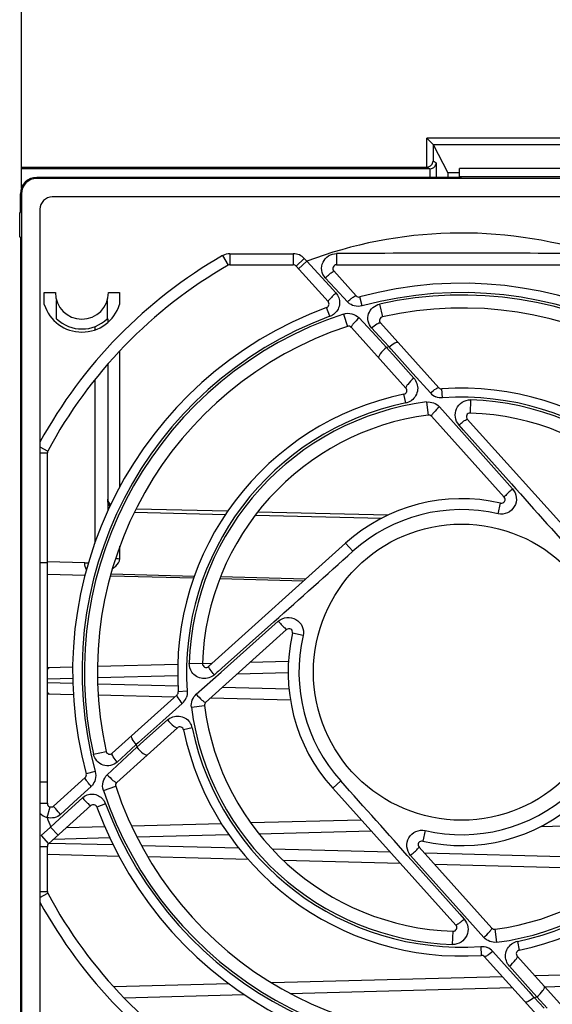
# Model space of a CAD drawing. Header units: inches. Extents: x 0 to 82.7, y 0 to 58.5.
# Tile 86 of 91: x 33.2 to 34.9, y 45.6 to 48.7. Entities that reach past the tile are written whole.
import ezdxf

# ---------------------------------------------------------------- set-up
doc = ezdxf.new("R2010")
doc.units = ezdxf.units.IN
doc.header["$LTSCALE"] = 4.547244
doc.header["$MEASUREMENT"] = 0
doc.layers.get('0').update_dxf_attribs({"linetype": 'CONTINUOUS'})

msp = doc.modelspace()

# ---------------------------------------------------------------- linework, layer by layer
at = {"color": 7, "linetype": 'CONTINUOUS'}
for p, q in [((33.1685, 48.1556), (33.1685, 50.7519)), ((34.4611, 48.2221), (34.4613, 48.3141)), ((35.2711, 48.3141), (34.4613, 48.3141)), ((34.4614, 48.3141), (34.481, 48.2945)), ((34.481, 48.2945), (35.2711, 48.2946)), ((34.481, 48.2945), (34.481, 48.2413)), ((34.481, 48.2945), (34.5285, 48.2038)), ((34.4914, 48.2361), (34.481, 48.2413)), ((33.1685, 48.2221), (34.4609, 48.2221)), ((34.4712, 48.2169), (33.1685, 48.2169)), ((34.4609, 48.2221), (34.4712, 48.2169)), ((34.4712, 48.2169), (34.4712, 48.189)), ((34.4914, 48.2361), (34.4914, 48.189)), ((34.5654, 48.1912), (34.5654, 48.2177)), ((35.1953, 48.2177), (34.5654, 48.2177)), ((33.2178, 48.1895), (33.2178, 48.1861)), ((34.5721, 48.189), (33.2178, 48.1895)), ((36.5154, 48.1861), (33.2178, 48.1861)), ((33.9816, 48.189), (33.9816, 48.1895)), ((34.5285, 48.2038), (34.5285, 48.189)), ((34.5654, 48.2038), (34.5285, 48.2038)), ((35.1953, 48.1912), (34.5654, 48.1912)), ((34.5721, 48.189), (34.5721, 48.1895)), ((33.1651, 48.0778), (33.1651, 48.1369)), ((33.1651, 48.1369), (33.1686, 48.1369)), ((33.1686, 48.1369), (33.1686, 45.0857)), ((36.5036, 48.127), (33.267, 48.127)), ((33.2276, 48.0877), (33.2276, 45.1349)), ((33.1631, 47.9991), (33.1631, 48.0778)), ((33.1631, 48.0778), (33.1651, 48.0778)), ((33.1651, 47.9991), (33.1631, 47.9991)), ((33.1651, 47.9991), (33.1651, 45.2235)), ((33.8099, 47.9397), (33.8276, 47.9089)), ((33.8335, 47.9459), (33.8335, 47.9105)), ((33.8335, 47.9459), (34.0355, 47.9459)), ((34.0355, 47.9459), (34.0355, 47.9105)), ((34.0706, 47.9303), (34.0443, 47.9066)), ((34.0706, 47.9303), (34.0782, 47.9219)), ((34.1732, 47.9461), (34.1732, 47.9105)), ((33.8335, 47.9105), (34.0355, 47.9105)), ((34.0443, 47.9066), (34.1463, 47.7933)), ((34.0782, 47.9219), (34.0518, 47.8982)), ((34.0782, 47.9219), (34.1504, 47.8434)), ((34.1732, 47.9105), (35.3108, 47.9105)), ((34.1685, 47.8353), (34.1375, 47.869)), ((34.2357, 47.8117), (34.1645, 47.8908)), ((34.1504, 47.8434), (34.1714, 47.8206)), ((34.2079, 47.7926), (34.1685, 47.8353)), ((33.2414, 47.7838), (33.2414, 47.8219)), ((33.2414, 47.8219), (33.2768, 47.8219)), ((33.4461, 47.8219), (33.4816, 47.8219)), ((33.4816, 47.8219), (33.4816, 47.7838)), ((34.2553, 47.7794), (34.2475, 47.8082)), ((33.2808, 47.7384), (33.2808, 47.7964)), ((33.4422, 47.7964), (33.4422, 47.7384)), ((34.152, 47.7464), (34.1416, 47.7743)), ((34.3105, 47.7852), (34.3195, 47.7449)), ((33.4441, 47.7384), (33.4441, 47.7269)), ((34.1951, 47.7534), (34.208, 47.7142)), ((34.245, 47.7409), (34.2992, 47.6825)), ((33.4027, 47.7134), (33.4027, 47.7029)), ((34.2202, 47.7115), (34.2205, 47.7109)), ((34.2205, 47.7109), (34.3947, 47.5174)), ((34.3091, 47.6834), (34.285, 47.7094)), ((34.3125, 47.7259), (34.3133, 47.7255)), ((34.4997, 47.5185), (34.3133, 47.7255)), ((34.2992, 47.6825), (34.3323, 47.6469)), ((34.3412, 47.6489), (34.3091, 47.6834)), ((34.3323, 47.6469), (34.341, 47.6372)), ((34.3469, 47.6425), (34.3412, 47.6489)), ((34.357, 47.6313), (34.3469, 47.6425)), ((33.4825, 47.2035), (33.4825, 47.6364)), ((34.341, 47.6372), (34.3526, 47.6242)), ((34.3526, 47.6242), (34.4197, 47.5491)), ((34.417, 47.5641), (34.357, 47.6313)), ((33.4441, 47.594), (33.4441, 47.126)), ((34.4725, 47.5019), (34.417, 47.5641)), ((33.4027, 47.5443), (33.4027, 47.0232)), ((34.3941, 47.4699), (34.3883, 47.4979)), ((34.5113, 47.4861), (34.5093, 47.5146)), ((34.4601, 47.4729), (34.4655, 47.4312)), ((34.5016, 47.4574), (34.5727, 47.3777)), ((34.6008, 47.4797), (34.5994, 47.4376)), ((34.4758, 47.4273), (34.7077, 47.1698)), ((34.5781, 47.3835), (34.5639, 47.3995)), ((34.5903, 47.4179), (34.9832, 46.9815)), ((34.5727, 47.3777), (34.7346, 47.1957)), ((34.7311, 47.2117), (34.5781, 47.3835)), ((33.2276, 47.3298), (33.2526, 47.3164)), ((33.2276, 47.3108), (33.2512, 47.3108)), ((33.2512, 46.1929), (33.2512, 47.3108)), ((34.6885, 47.1166), (34.6963, 47.1504)), ((33.5289, 47.1216), (33.8195, 47.1145)), ((33.826, 47.1244), (33.534, 47.1314)), ((33.9145, 47.1122), (34.3178, 47.1025)), ((34.3373, 47.112), (33.9221, 47.122)), ((33.4825, 46.9727), (33.4825, 47.0128)), ((34.2019, 47.0224), (33.7655, 46.6294)), ((34.2251, 46.9967), (34.2019, 47.0224)), ((33.2276, 46.9607), (33.2512, 46.9607)), ((33.3709, 46.9595), (33.2513, 46.9627)), ((33.2512, 46.9241), (33.3715, 46.9209)), ((33.4522, 46.9188), (33.7182, 46.9119)), ((33.72, 46.9169), (33.4536, 46.9239)), ((33.8011, 46.9097), (34.069, 46.9027)), ((34.0745, 46.9077), (33.8031, 46.9148)), ((33.8051, 46.6113), (33.9877, 46.7738)), ((33.9737, 46.7721), (33.8179, 46.6333)), ((34.0136, 46.7469), (33.756, 46.515)), ((34.0668, 46.7277), (34.033, 46.7354)), ((33.667, 46.6361), (33.4111, 46.6294)), ((33.7037, 46.64), (33.7458, 46.6386)), ((33.7745, 46.639), (33.7458, 46.6382)), ((34.02, 46.6454), (33.8973, 46.6422)), ((33.3322, 46.6274), (33.2512, 46.6253)), ((33.726, 46.5408), (33.8051, 46.6113)), ((33.79, 46.6085), (33.7839, 46.603)), ((33.7931, 46.6113), (33.79, 46.6085)), ((33.7959, 46.6138), (33.7931, 46.6113)), ((33.8179, 46.6333), (33.7959, 46.6138)), ((33.8571, 46.606), (34.019, 46.6102)), ((33.2512, 46.5901), (33.3324, 46.5923)), ((33.3327, 46.5752), (33.2512, 46.5773)), ((33.4111, 46.5943), (33.6668, 46.601)), ((33.6692, 46.5664), (33.4115, 46.5731)), ((33.2512, 46.5422), (33.3343, 46.54)), ((33.6973, 46.5504), (33.6688, 46.5485)), ((34.0216, 46.5571), (33.8091, 46.5627)), ((33.6568, 46.5316), (33.4133, 46.5379)), ((33.6649, 46.5389), (33.4579, 46.3525)), ((33.6815, 46.5117), (33.6191, 46.456)), ((34.0263, 46.5219), (33.7712, 46.5286)), ((33.7105, 46.4992), (33.7522, 46.5047)), ((33.6191, 46.456), (33.5521, 46.3961)), ((33.5592, 46.3918), (33.6343, 46.4589)), ((33.4725, 46.2597), (33.666, 46.4339)), ((33.7134, 46.4333), (33.6854, 46.4275)), ((33.5409, 46.3861), (33.5345, 46.3804)), ((33.5521, 46.3961), (33.5409, 46.3861)), ((33.5462, 46.3802), (33.5592, 46.3918)), ((33.3982, 46.3497), (33.4385, 46.3587)), ((33.5345, 46.3804), (33.5014, 46.3496)), ((33.506, 46.3431), (33.5365, 46.3715)), ((33.5365, 46.3715), (33.5462, 46.3802)), ((33.4424, 46.2842), (33.506, 46.3431)), ((33.4575, 46.3517), (33.4579, 46.3525)), ((33.5014, 46.3496), (33.474, 46.3242)), ((33.4039, 46.2945), (33.3752, 46.2867)), ((33.2276, 46.2618), (33.2512, 46.2618)), ((33.3717, 46.2748), (33.271, 46.1841)), ((33.4719, 46.2594), (33.4725, 46.2597)), ((34.1867, 46.2643), (34.161, 46.2411)), ((33.3907, 46.2471), (33.3471, 46.2068)), ((33.43, 46.2343), (33.4692, 46.2472)), ((34.161, 46.2411), (34.554, 45.8047)), ((33.3471, 46.2068), (33.2934, 46.1574)), ((33.3174, 46.1687), (33.3628, 46.2106)), ((33.2276, 46.1929), (33.2512, 46.1929)), ((33.2506, 46.1474), (33.2599, 46.1815)), ((33.2551, 46.064), (33.3901, 46.1855)), ((33.2615, 46.1174), (33.3174, 46.1687)), ((33.437, 46.1911), (33.4091, 46.1808)), ((34.2523, 46.1397), (33.8998, 46.1304)), ((33.2314, 46.0903), (33.2615, 46.1174)), ((33.2615, 46.1174), (33.2852, 46.091)), ((33.4344, 46.1182), (33.3119, 46.115)), ((33.8064, 46.128), (33.5198, 46.1205)), ((33.9258, 46.096), (34.2832, 46.1053)), ((34.4557, 46.1059), (34.448, 46.0722)), ((34.8253, 46.1195), (35.2447, 46.1305)), ((33.2314, 46.0903), (33.2551, 46.064)), ((33.2717, 46.0789), (33.4499, 46.0835)), ((33.5367, 46.0858), (33.8293, 46.0935)), ((33.2276, 46.0552), (33.2512, 46.0552)), ((33.2512, 45.9117), (33.2512, 46.0552)), ((33.4615, 46.06), (33.2584, 46.0653)), ((33.8622, 46.0495), (33.5511, 46.0577)), ((34.3449, 46.0369), (33.9683, 46.0467)), ((34.4365, 46.0528), (34.6684, 45.7952)), ((33.2512, 46.0304), (33.4799, 46.0244)), ((33.2559, 46.0306), (33.2575, 46.0302)), ((33.8922, 46.0136), (33.5715, 46.022)), ((34.3773, 46.0009), (34.0043, 46.0107)), ((34.5715, 45.8449), (34.4096, 46.0269)), ((34.4131, 46.0109), (34.5661, 45.8391)), ((35.1457, 46.0159), (34.4534, 46.034)), ((35.1078, 45.9818), (34.4858, 45.9981)), ((33.2276, 45.9117), (33.2512, 45.9117)), ((33.2276, 45.8928), (33.2526, 45.9062)), ((34.5661, 45.8391), (34.5803, 45.823)), ((34.6426, 45.7652), (34.5715, 45.8449)), ((34.6841, 45.7496), (34.6787, 45.7914)), ((34.5434, 45.7428), (34.5448, 45.785)), ((34.6329, 45.7365), (34.6349, 45.708)), ((34.7501, 45.7526), (34.7559, 45.7246)), ((34.6445, 45.7041), (34.8309, 45.4971)), ((34.6717, 45.7207), (34.7272, 45.6585)), ((34.9237, 45.5117), (34.7495, 45.7051)), ((34.7916, 45.5984), (34.7245, 45.6735)), ((34.7025, 45.6396), (33.9667, 45.6204)), ((34.7272, 45.6585), (34.7872, 45.5913)), ((35.2285, 45.6534), (34.8061, 45.6424)), ((33.8311, 45.6168), (33.4631, 45.6072)), ((34.0252, 45.5868), (34.7334, 45.6053)), ((34.837, 45.608), (35.172, 45.6168)), ((33.4951, 45.5729), (33.8791, 45.583)), ((34.7872, 45.5913), (34.7973, 45.5801)), ((34.8032, 45.5854), (34.7916, 45.5984)), ((34.7973, 45.5801), (34.803, 45.5737)), ((34.803, 45.5737), (34.8351, 45.5392)), ((34.8119, 45.5757), (34.8032, 45.5854)), ((34.845, 45.5401), (34.8119, 45.5757))]:
    msp.add_line(p, q, dxfattribs=at)
msp.add_circle((34.5721, 46.6113), 0.4724, dxfattribs=at)
for centre, radius, start, end in [((33.2178, 48.1369), 0.0526, 90, 180), ((33.2178, 48.1369), 0.0492, 90, 180), ((33.267, 48.0877), 0.0394, 90, 180), ((34.5721, 46.6113), 1.4006, 72.3481, 110.6497), ((34.5721, 46.6113), 1.5315, 119.8451, 151.3891), ((33.8335, 47.8987), 0.0472, 90, 119.8451), ((34.0355, 47.8987), 0.0472, 42, 90), ((34.5721, -2.6992), 50.6469, 89.51953, 90.45129), ((34.5721, 46.6113), 1.4961, 119.8451, 151.8801), ((33.8335, 47.8987), 0.0118, 90, 119.8451), ((34.0355, 47.8987), 0.0118, 42, 90), ((34.1732, 47.8987), 0.0118, 90.0018, 221.999), ((34.5721, 46.6113), 1.2402, 20.312, 105.1721), ((33.3615, 47.8219), 0.0846, 180, 360), ((34.2444, 47.8196), 0.0118, 222.0018, 285.1726), ((34.5721, 46.6113), 1.2104, 20.312, 105.1721), ((34.5721, 46.6113), 1.2027, 18.2681, 102.5609), ((33.3615, 47.8219), 0.126, 197.6124, 342.3876), ((34.5721, 46.6113), 1.2402, 110.312, 195.1721), ((34.1375, 47.7854), 0.0118, 290.315, 42.0009), ((34.2411, 47.8233), 0.0452, 222.741, 228.1826), ((34.5721, 46.6113), 1.1614, 18.2682, 102.5609), ((33.3615, 47.8219), 0.1161, 225.9795, 314.0205), ((34.5721, 46.6113), 1.2103, 110.312, 195.1721), ((34.5721, 46.6113), 1.2027, 108.2681, 192.5609), ((34.1348, 47.7926), 0.0493, 290.3441, 305.769), ((34.1352, 47.7919), 0.0485, 305.8067, 310.971), ((34.3221, 47.7334), 0.0118, 102.5632, 222.0007), ((34.5721, 46.6113), 1.1614, 108.2682, 192.5609), ((34.2117, 47.7029), 0.0118, 42.0026, 108.2713), ((34.5721, 46.6113), 1.063, 102.5463, 103.0372), ((34.3859, 47.5095), 0.0118, 281.7129, 41.9983), ((34.5085, 47.5264), 0.0118, 222.0008, 273.9725), ((34.5721, 46.6113), 0.9055, 11.7107, 93.9787), ((34.5721, 46.6113), 0.9055, 101.7107, 183.9787), ((34.5082, 47.5337), 0.0477, 221.7582, 247.913), ((34.5721, 46.6113), 0.8769, 11.7107, 93.9787), ((34.5721, 46.6113), 0.8769, 101.7107, 183.9787), ((34.5721, 46.6113), 0.8689, 97.4088, 178.1064), ((34.3844, 47.5164), 0.0474, 281.7845, 306.0574), ((34.5721, 46.6113), 0.8689, 7.4088, 88.1064), ((34.5721, 46.6113), 0.8268, 97.4087, 178.1064), ((34.467, 47.4194), 0.0118, 42.0011, 97.4039), ((34.599, 47.4258), 0.0118, 88.1064, 221.9989), ((34.5721, 46.6113), 0.8268, 7.4088, 88.1064), ((33.263, 47.3108), 0.0118, 151.8801, 180), ((77.3098, 85.0226), 56.9439, 221.60587, 221.94774), ((34.6989, 47.1619), 0.0118, 257.0339, 42.002), ((33.474, 47.167), 0.0299, 180.034, 188.5174), ((34.5721, 46.6113), 0.5532, 77.0314, 132), ((34.5721, 46.6113), 0.5186, 77.0314, 132), ((-3.5761, 89.0551), 56.5495, 311.607, 311.94852), ((33.3721, 47.0079), 0.0483, 268.5509, 282.3163), ((33.4836, 47.014), 0.0413, 249.7559, 268.497), ((34.0215, 46.7381), 0.0118, 347.0341, 132.002), ((34.5721, 46.6113), 0.5532, 167.0314, 222), ((34.5721, 46.6113), 0.5186, 167.0314, 222), ((34.5721, 46.6113), 0.8769, 281.7107, 3.9787), ((34.5721, 46.6113), 0.9055, 281.7107, 3.9787), ((33.7576, 46.6382), 0.0118, 178.1069, 312.0018), ((34.5721, 46.6113), 0.8268, 277.4087, 358.1064), ((34.5721, 46.6113), 0.8689, 277.4088, 358.1064), ((33.657, 46.5476), 0.0118, 312.0008, 3.9725), ((33.6497, 46.5474), 0.0477, 311.7582, 337.913), ((33.7639, 46.5062), 0.0118, 132.0011, 187.4088), ((34.5721, 46.6113), 0.8689, 187.4088, 268.1064), ((34.5721, 46.6113), 0.8268, 187.4088, 268.1064), ((33.667, 46.4236), 0.0474, 11.7845, 36.0574), ((33.6739, 46.4251), 0.0118, 11.7129, 131.9983), ((34.5721, 46.6113), 0.9055, 191.7107, 273.9787), ((34.5721, 46.6113), 0.8769, 191.7107, 273.9787), ((33.45, 46.3613), 0.0118, 192.5634, 312.0007), ((34.5721, 46.6113), 1.063, 192.5463, 193.0371), ((33.3638, 46.2836), 0.0118, 312.0018, 15.1726), ((33.4804, 46.2509), 0.0118, 132.0026, 198.2713), ((-8.1656, 8.2), 56.9439, 41.60587, 41.94774), ((33.3601, 46.2802), 0.0452, 312.741, 318.1826), ((34.5721, 46.6113), 1.2027, 198.2681, 282.5609), ((34.5721, 46.6113), 1.1614, 198.2682, 282.5609), ((33.3914, 46.1744), 0.0485, 35.8067, 40.971), ((33.3908, 46.174), 0.0493, 20.3441, 35.769), ((34.5721, 46.6113), 0.5532, 257.0314, 312), ((34.5721, 46.6113), 0.5186, 257.0314, 312), ((33.263, 46.1929), 0.0118, 180, 312), ((33.398, 46.1767), 0.0118, 20.315, 132.0009), ((34.5721, 46.6113), 1.2402, 200.312, 285.1721), ((34.5721, 46.6113), 1.2104, 200.312, 285.1721), ((33.263, 46.1929), 0.0472, 221.4096, 254.6963), ((34.5721, 46.6113), 1.4006, 199.3438, 200.6497), ((34.4453, 46.0607), 0.0118, 77.0339, 222.002), ((33.263, 46.0552), 0.0118, 132, 180), ((33.263, 45.9117), 0.0118, 180, 208.1199), ((34.5721, 46.6113), 1.4961, 208.1199, 240.1549), ((34.5721, 46.6113), 1.5315, 208.6109, 240.1549), ((34.5452, 45.7968), 0.0118, 268.1064, 41.9989), ((34.6772, 45.8031), 0.0118, 222.0011, 277.4039), ((34.636, 45.6889), 0.0477, 41.7582, 67.913), ((34.7598, 45.7062), 0.0474, 101.7845, 126.0574), ((34.6358, 45.6962), 0.0118, 42.0008, 93.9725), ((34.7583, 45.7131), 0.0118, 101.7129, 221.9983), ((34.5721, 46.6113), 1.063, 282.5463, 283.0372)]:
    msp.add_arc(centre, radius, start, end, dxfattribs=at)
for points, knots in [([(34.4609, 48.2221), (34.4664, 48.2222), (34.4766, 48.2269), (34.4808, 48.2368), (34.481, 48.2413)], [0, 0, 0, 0, 0.552746, 1, 1, 1, 1]), ([(34.4717, 48.2169), (34.4771, 48.2171), (34.487, 48.222), (34.4911, 48.2317), (34.4914, 48.2361)], [0, 0, 0, 0, 0.552942, 1, 1, 1, 1]), ([(34.1375, 47.869), (34.1315, 47.8755), (34.1233, 47.8925), (34.1278, 47.9201), (34.1464, 47.9409), (34.1644, 47.9461), (34.1732, 47.9461)], [0, 0, 0, 0, 0.24953, 0.499403, 0.749633, 1, 1, 1, 1]), ([(34.1375, 47.869), (34.1408, 47.872), (34.1468, 47.8771), (34.1553, 47.8849), (34.1603, 47.8875), (34.1639, 47.8915), (34.1645, 47.8908)], [0, 0, 0, 0, 0.383008, 0.706026, 0.92181, 1, 1, 1, 1]), ([(34.1714, 47.8206), (34.168, 47.8175), (34.1618, 47.8117), (34.1531, 47.8032), (34.1493, 47.7981), (34.1456, 47.7941), (34.1463, 47.7933)], [0, 0, 0, 0, 0.375374, 0.697424, 0.915736, 1, 1, 1, 1]), ([(34.1714, 47.8206), (34.1795, 47.8119), (34.1886, 47.7866), (34.176, 47.7631), (34.167, 47.7553)], [0, 0, 0, 0, 0.499025, 1, 1, 1, 1]), ([(34.2079, 47.7926), (34.2111, 47.7955), (34.2171, 47.8005), (34.2257, 47.8072), (34.2308, 47.8103), (34.235, 47.8124), (34.2357, 47.8117)], [0, 0, 0, 0, 0.379556, 0.697975, 0.91222, 1, 1, 1, 1]), ([(34.285, 47.7094), (34.2746, 47.7206), (34.2663, 47.7578), (34.2953, 47.7818), (34.3105, 47.7852)], [0, 0, 0, 0, 0.494935, 1, 1, 1, 1]), ([(34.1951, 47.7534), (34.2036, 47.7562), (34.2225, 47.7571), (34.239, 47.7475), (34.245, 47.7409)], [0, 0, 0, 0, 0.502118, 1, 1, 1, 1]), ([(34.245, 47.7409), (34.2386, 47.7353), (34.2301, 47.7272), (34.2226, 47.7173), (34.22, 47.713), (34.2202, 47.7115)], [0, 0, 0, 0, 0.654897, 0.881458, 1, 1, 1, 1]), ([(34.285, 47.7094), (34.2904, 47.714), (34.298, 47.72), (34.3073, 47.725), (34.3112, 47.7263), (34.3125, 47.7259)], [0, 0, 0, 0, 0.65307, 0.874687, 1, 1, 1, 1]), ([(34.3323, 47.6469), (34.3251, 47.6408), (34.316, 47.6314), (34.3084, 47.6204), (34.3072, 47.6146), (34.3082, 47.6134)], [0, 0, 0, 0, 0.663477, 0.886039, 1, 1, 1, 1]), ([(34.3412, 47.6489), (34.3468, 47.6536), (34.3539, 47.6588), (34.3674, 47.6654), (34.3697, 47.6629)], [0, 0, 0, 0, 0.678522, 1, 1, 1, 1]), ([(34.4197, 47.5491), (34.4127, 47.543), (34.4034, 47.5338), (34.3959, 47.5238), (34.3938, 47.5185), (34.3947, 47.5174)], [0, 0, 0, 0, 0.676165, 0.897884, 1, 1, 1, 1]), ([(34.4197, 47.5491), (34.4284, 47.5394), (34.4379, 47.5114), (34.4229, 47.4857), (34.4123, 47.478)], [0, 0, 0, 0, 0.497781, 1, 1, 1, 1]), ([(34.4725, 47.5019), (34.4782, 47.5068), (34.4864, 47.5131), (34.4949, 47.5181), (34.499, 47.5193), (34.4997, 47.5185)], [0, 0, 0, 0, 0.691631, 0.903924, 1, 1, 1, 1]), ([(34.5016, 47.4574), (34.4951, 47.4517), (34.4863, 47.4435), (34.4784, 47.4335), (34.4755, 47.4294), (34.4756, 47.4279)], [0, 0, 0, 0, 0.656474, 0.884071, 1, 1, 1, 1]), ([(34.5639, 47.3995), (34.5578, 47.4064), (34.5494, 47.4241), (34.5535, 47.4528), (34.5725, 47.4749), (34.5916, 47.48), (34.6008, 47.4797)], [0, 0, 0, 0, 0.249654, 0.498506, 0.748385, 1, 1, 1, 1]), ([(34.5639, 47.3995), (34.567, 47.4023), (34.5727, 47.4071), (34.5809, 47.4135), (34.5857, 47.4164), (34.5896, 47.4186), (34.5903, 47.4179)], [0, 0, 0, 0, 0.383308, 0.701831, 0.914499, 1, 1, 1, 1]), ([(34.7346, 47.1957), (34.7412, 47.1883), (34.7498, 47.1687), (34.7429, 47.1378), (34.7195, 47.1165), (34.6981, 47.1144), (34.6885, 47.1166)], [0, 0, 0, 0, 0.249958, 0.500031, 0.750103, 1, 1, 1, 1]), ([(34.7346, 47.1957), (34.7311, 47.1925), (34.725, 47.1867), (34.7154, 47.1787), (34.7122, 47.1736), (34.707, 47.1705), (34.7077, 47.1698)], [0, 0, 0, 0, 0.378015, 0.702791, 0.921823, 1, 1, 1, 1]), ([(33.4591, 46.9422), (33.4627, 46.9443), (33.4734, 46.9515), (33.4824, 46.9638), (33.4825, 46.9727)], [0, 0, 0, 0, 0.317211, 1, 1, 1, 1]), ([(33.9877, 46.7738), (33.9951, 46.7804), (34.0147, 46.7889), (34.0456, 46.7821), (34.0669, 46.7587), (34.069, 46.7373), (34.0668, 46.7277)], [0, 0, 0, 0, 0.249959, 0.500036, 0.750107, 1, 1, 1, 1]), ([(33.9877, 46.7738), (33.9908, 46.7703), (33.9967, 46.7641), (34.0047, 46.7546), (34.0098, 46.7514), (34.0129, 46.7462), (34.0136, 46.7469)], [0, 0, 0, 0, 0.378015, 0.702791, 0.921823, 1, 1, 1, 1]), ([(33.2575, 46.6254), (33.2555, 46.6254), (33.253, 46.6232), (33.2516, 46.6208), (33.2512, 46.62)], [0, 0, 0, 0, 0.678149, 1, 1, 1, 1]), ([(33.7839, 46.603), (33.774, 46.5943), (33.7455, 46.5849), (33.7198, 46.6005), (33.7122, 46.6113)], [0, 0, 0, 0, 0.500007, 1, 1, 1, 1]), ([(33.7839, 46.603), (33.7792, 46.6084), (33.7729, 46.6157), (33.7673, 46.6244), (33.7653, 46.6277), (33.7653, 46.6289)], [0, 0, 0, 0, 0.664786, 0.88582, 1, 1, 1, 1]), ([(33.2512, 46.5475), (33.2516, 46.5467), (33.253, 46.5443), (33.2555, 46.5421), (33.2575, 46.542)], [0, 0, 0, 0, 0.32183, 1, 1, 1, 1]), ([(33.6815, 46.5117), (33.6766, 46.5174), (33.6703, 46.5256), (33.6653, 46.534), (33.6641, 46.5382), (33.6649, 46.5389)], [0, 0, 0, 0, 0.691631, 0.903924, 1, 1, 1, 1]), ([(33.726, 46.5408), (33.7317, 46.5342), (33.7398, 46.5254), (33.7499, 46.5176), (33.7539, 46.5147), (33.7555, 46.5148)], [0, 0, 0, 0, 0.656474, 0.884071, 1, 1, 1, 1]), ([(33.6343, 46.4589), (33.644, 46.4675), (33.672, 46.4771), (33.6977, 46.4621), (33.7054, 46.4515)], [0, 0, 0, 0, 0.497781, 1, 1, 1, 1]), ([(33.6343, 46.4589), (33.6403, 46.4519), (33.6496, 46.4426), (33.6596, 46.4351), (33.6649, 46.4329), (33.666, 46.4339)], [0, 0, 0, 0, 0.676165, 0.897884, 1, 1, 1, 1]), ([(33.5345, 46.3804), (33.5298, 46.386), (33.5246, 46.3931), (33.5179, 46.4065), (33.5205, 46.4089)], [0, 0, 0, 0, 0.678522, 1, 1, 1, 1]), ([(33.5365, 46.3715), (33.5426, 46.3643), (33.552, 46.3552), (33.563, 46.3476), (33.5687, 46.3463), (33.5699, 46.3474)], [0, 0, 0, 0, 0.663477, 0.886039, 1, 1, 1, 1]), ([(33.474, 46.3242), (33.4628, 46.3138), (33.4255, 46.3054), (33.4016, 46.3345), (33.3982, 46.3497)], [0, 0, 0, 0, 0.494934, 1, 1, 1, 1]), ([(33.474, 46.3242), (33.4694, 46.3295), (33.4634, 46.3372), (33.4584, 46.3465), (33.4571, 46.3504), (33.4575, 46.3517)], [0, 0, 0, 0, 0.65307, 0.874687, 1, 1, 1, 1]), ([(33.3907, 46.2471), (33.3879, 46.2503), (33.3828, 46.2562), (33.3762, 46.2649), (33.3731, 46.27), (33.3709, 46.2742), (33.3717, 46.2748)], [0, 0, 0, 0, 0.379556, 0.697975, 0.91222, 1, 1, 1, 1]), ([(33.43, 46.2343), (33.4272, 46.2428), (33.4263, 46.2617), (33.4359, 46.2781), (33.4424, 46.2842)], [0, 0, 0, 0, 0.502118, 1, 1, 1, 1]), ([(33.4424, 46.2842), (33.448, 46.2778), (33.4561, 46.2693), (33.4661, 46.2618), (33.4704, 46.2592), (33.4719, 46.2594)], [0, 0, 0, 0, 0.654897, 0.881458, 1, 1, 1, 1]), ([(33.3628, 46.2106), (33.3715, 46.2186), (33.3968, 46.2277), (33.4203, 46.2152), (33.4281, 46.2062)], [0, 0, 0, 0, 0.499025, 1, 1, 1, 1]), ([(33.3628, 46.2106), (33.3659, 46.2071), (33.3717, 46.2009), (33.3802, 46.1922), (33.3853, 46.1885), (33.3893, 46.1848), (33.3901, 46.1855)], [0, 0, 0, 0, 0.375374, 0.697424, 0.915736, 1, 1, 1, 1]), ([(33.2934, 46.1574), (33.2882, 46.1632), (33.2812, 46.1722), (33.2725, 46.1805), (33.271, 46.1839)], [0, 0, 0, 0, 0.67316, 1, 1, 1, 1]), ([(34.4096, 46.0269), (34.403, 46.0343), (34.3945, 46.0539), (34.4013, 46.0847), (34.4247, 46.1061), (34.4461, 46.1082), (34.4557, 46.1059)], [0, 0, 0, 0, 0.249958, 0.500031, 0.750103, 1, 1, 1, 1]), ([(34.4096, 46.0269), (34.4131, 46.03), (34.4192, 46.0359), (34.4288, 46.0439), (34.432, 46.049), (34.4372, 46.052), (34.4365, 46.0528)], [0, 0, 0, 0, 0.378015, 0.702791, 0.921823, 1, 1, 1, 1]), ([(34.5803, 45.823), (34.5864, 45.8162), (34.5948, 45.7985), (34.5907, 45.7698), (34.5717, 45.7477), (34.5526, 45.7425), (34.5434, 45.7428)], [0, 0, 0, 0, 0.249654, 0.498506, 0.748385, 1, 1, 1, 1]), ([(34.5803, 45.823), (34.5772, 45.8203), (34.5715, 45.8155), (34.5633, 45.8091), (34.5585, 45.8062), (34.5546, 45.804), (34.554, 45.8047)], [0, 0, 0, 0, 0.383308, 0.701831, 0.914499, 1, 1, 1, 1]), ([(34.6426, 45.7652), (34.6491, 45.7709), (34.6579, 45.779), (34.6658, 45.789), (34.6687, 45.7931), (34.6686, 45.7946)], [0, 0, 0, 0, 0.656474, 0.884071, 1, 1, 1, 1]), ([(34.7245, 45.6735), (34.7158, 45.6831), (34.7063, 45.7112), (34.7213, 45.7368), (34.7319, 45.7445)], [0, 0, 0, 0, 0.497781, 1, 1, 1, 1]), ([(34.6717, 45.7207), (34.666, 45.7158), (34.6578, 45.7094), (34.6493, 45.7045), (34.6452, 45.7033), (34.6445, 45.7041)], [0, 0, 0, 0, 0.691631, 0.903924, 1, 1, 1, 1]), ([(34.7245, 45.6735), (34.7315, 45.6795), (34.7408, 45.6888), (34.7483, 45.6988), (34.7505, 45.7041), (34.7495, 45.7051)], [0, 0, 0, 0, 0.676165, 0.897884, 1, 1, 1, 1]), ([(34.8119, 45.5757), (34.8191, 45.5817), (34.8282, 45.5912), (34.8358, 45.6022), (34.8371, 45.6079), (34.836, 45.6091)], [0, 0, 0, 0, 0.663477, 0.886039, 1, 1, 1, 1]), ([(34.803, 45.5737), (34.7974, 45.569), (34.7903, 45.5638), (34.7768, 45.5571), (34.7745, 45.5597)], [0, 0, 0, 0, 0.678522, 1, 1, 1, 1])]:
    msp.add_open_spline(points, degree=3, knots=knots, dxfattribs=at)
for points in [[(34.2295, 47.7795), (34.2227, 47.7814), (34.2162, 47.7849), (34.211, 47.7896)], [(34.2553, 47.7794), (34.247, 47.7772), (34.2378, 47.7772), (34.2295, 47.7795)], [(34.5113, 47.4861), (34.5042, 47.4856), (34.4968, 47.4868), (34.4902, 47.4894)], [(34.4601, 47.4729), (34.4747, 47.4748), (34.4918, 47.4684), (34.5016, 47.4574)], [(33.4505, 47.1399), (33.4465, 47.1458), (33.4441, 47.1532), (33.4441, 47.1603)], [(33.453, 47.1453), (33.4486, 47.15), (33.4454, 47.1562), (33.4445, 47.1626)], [(33.3758, 46.9378), (33.3724, 46.9444), (33.3708, 46.9521), (33.3709, 46.9595)], [(33.7122, 46.6113), (33.7065, 46.6195), (33.7033, 46.63), (33.7037, 46.64)], [(33.6973, 46.5504), (33.6978, 46.5434), (33.6966, 46.536), (33.6939, 46.5294)], [(33.7105, 46.4992), (33.7085, 46.5139), (33.715, 46.5309), (33.726, 46.5408)], [(33.4039, 46.2945), (33.4062, 46.2862), (33.4062, 46.277), (33.4039, 46.2687)], [(33.4039, 46.2687), (33.402, 46.2619), (33.3984, 46.2554), (33.3937, 46.2501)], [(33.2934, 46.1574), (33.2826, 46.1474), (33.2647, 46.1433), (33.2506, 46.1474)], [(34.6841, 45.7496), (34.6695, 45.7477), (34.6525, 45.7541), (34.6426, 45.7652)], [(34.6329, 45.7365), (34.64, 45.737), (34.6474, 45.7358), (34.654, 45.7331)]]:
    msp.add_open_spline(points, degree=3, dxfattribs=at)

doc.saveas('drawing.dxf')
